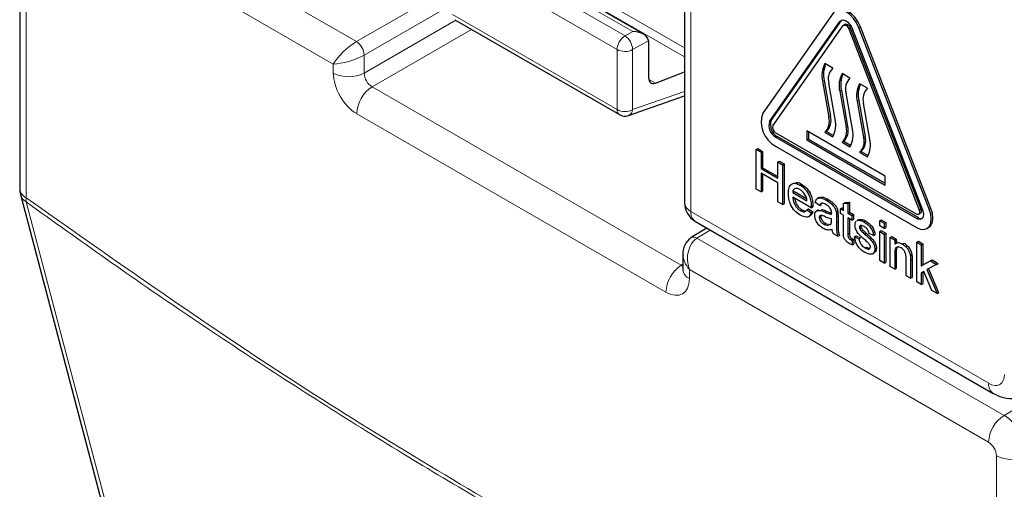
# Paper-space layout 'Blatt2' of a CAD drawing. Header units: millimetres. Extents: x 5 to 418, y 2 to 292.
# Tile 11 of 67: x 125.66 to 136.79, y 128.3 to 133.61. Entities that reach past the tile are written whole.
import ezdxf

# ---------------------------------------------------------------- set-up
doc = ezdxf.new("R2010")
doc.units = ezdxf.units.MM

psp = doc.layouts.new('Blatt2')

# ---------------------------------------------------------------- linework, layer by layer
at = {"color": 7, "linetype": 'Continuous', "lineweight": 18}
for p, q in [((125.998, 135.361), (129.468, 133.358)), ((125.736, 135.006), (125.736, 131.592)), ((129.206, 133.105), (125.824, 135.057)), ((130.536, 134.812), (133.176, 133.289)), ((130.51, 134.725), (133.176, 133.187)), ((133.249, 134.648), (133.249, 131.438)), ((132.593, 133.471), (130.731, 134.546)), ((130.644, 134.496), (132.504, 133.423)), ((132.414, 133.269), (130.554, 134.342)), ((129.468, 133.358), (130.518, 133.964)), ((130.518, 133.76), (129.557, 133.205)), ((130.554, 133.663), (132.414, 132.59)), ((129.557, 133.001), (130.593, 133.599)), ((134.933, 133.586), (134.951, 133.596)), ((130.77, 133.497), (129.645, 132.848)), ((132.504, 133.423), (132.593, 133.471)), ((135.032, 133.503), (135.05, 133.513)), ((135.147, 133.513), (135.165, 133.524)), ((132.77, 133.366), (132.589, 133.268)), ((129.557, 133.205), (129.557, 133.001)), ((132.414, 132.59), (132.414, 133.269)), ((132.589, 133.268), (132.589, 132.589)), ((129.206, 133.003), (129.206, 133.105)), ((132.771, 132.934), (132.847, 132.89)), ((134.754, 132.92), (134.737, 132.91)), ((129.645, 132.848), (133.14, 130.83)), ((132.589, 132.589), (133.176, 132.796)), ((134.949, 132.808), (134.931, 132.798)), ((135.147, 132.694), (135.129, 132.683)), ((132.966, 130.526), (129.472, 132.543)), ((134.137, 132.454), (134.155, 132.465)), ((134.825, 132.514), (134.807, 132.503)), ((135.02, 132.401), (135.002, 132.391)), ((134.206, 132.277), (134.224, 132.287)), ((135.217, 132.287), (135.2, 132.277)), ((133.249, 131.438), (136.614, 129.495)), ((134.756, 131.433), (134.774, 131.443)), ((135.828, 131.453), (135.846, 131.463)), ((135.943, 131.463), (135.96, 131.473)), ((134.894, 131.378), (134.911, 131.389)), ((134.894, 131.308), (134.911, 131.318)), ((135.797, 131.358), (135.815, 131.369)), ((133.465, 131.228), (133.317, 131.137)), ((133.317, 131.137), (136.787, 129.133)), ((135.023, 131.181), (135.041, 131.191)), ((135.552, 130.962), (135.569, 130.972)), ((135.731, 130.883), (135.749, 130.893)), ((133.14, 130.83), (133.158, 130.842)), ((136.613, 128.829), (133.231, 130.781)), ((133.231, 130.781), (133.231, 130.679)), ((136.787, 129.133), (138.808, 130.3)), ((136.702, 125.261), (136.702, 128.676))]:
    psp.add_line(p, q, dxfattribs=at)
at = {"color": 7, "linetype": 'Continuous', "lineweight": 25}
for p, q in [((125.663, 135.108), (125.663, 131.694)), ((133.176, 134.75), (133.176, 131.54)), ((132.717, 133.441), (130.73, 134.588)), ((134.856, 133.681), (134.061, 132.55)), ((130.58, 133.606), (132.44, 132.533)), ((134.137, 132.454), (134.933, 133.586)), ((134.155, 132.465), (134.951, 133.596)), ((134.176, 132.407), (134.971, 133.539)), ((134.951, 133.596), (134.955, 133.602)), ((134.995, 133.554), (134.977, 133.544)), ((135.032, 133.503), (135.828, 131.453)), ((135.05, 133.513), (135.846, 131.463)), ((135.071, 133.507), (135.866, 131.456)), ((135.943, 131.463), (135.147, 133.513)), ((135.96, 131.473), (135.165, 133.524)), ((132.77, 133.366), (132.77, 132.949)), ((134.852, 133.058), (134.763, 133.109)), ((132.847, 132.89), (133.176, 133.017)), ((135.046, 132.945), (134.958, 132.996)), ((134.737, 132.91), (134.807, 132.503)), ((134.754, 132.92), (134.825, 132.514)), ((134.878, 132.481), (134.807, 132.887)), ((135.244, 132.831), (135.156, 132.882)), ((134.931, 132.798), (135.002, 132.391)), ((134.949, 132.808), (135.02, 132.401)), ((135.073, 132.369), (135.002, 132.775)), ((132.543, 132.523), (133.176, 132.745)), ((135.129, 132.683), (135.2, 132.277)), ((135.147, 132.694), (135.217, 132.287)), ((135.271, 132.254), (135.2, 132.661)), ((135.797, 131.409), (134.206, 132.328)), ((135.444, 131.838), (134.56, 132.348)), ((134.56, 132.348), (134.56, 132.246)), ((134.578, 132.338), (134.578, 132.256)), ((134.781, 132.343), (134.763, 132.333)), ((134.763, 132.333), (134.852, 132.282)), ((134.781, 132.343), (134.861, 132.297)), ((135.797, 131.358), (134.206, 132.277)), ((135.815, 131.369), (134.224, 132.287)), ((134.578, 132.256), (134.56, 132.246)), ((134.56, 132.246), (135.444, 131.736)), ((134.578, 132.256), (135.444, 131.756)), ((134.975, 132.231), (134.958, 132.221)), ((134.958, 132.221), (135.046, 132.17)), ((134.975, 132.231), (135.055, 132.185)), ((133.986, 132.139), (134.004, 132.149)), ((133.986, 131.689), (133.986, 132.139)), ((133.986, 132.139), (134.041, 132.107)), ((134.004, 132.149), (134.059, 132.117)), ((134.041, 132.107), (134.059, 132.117)), ((134.041, 132.107), (134.041, 131.923)), ((134.059, 132.117), (134.059, 131.933)), ((134.206, 132.175), (135.797, 131.256)), ((135.173, 132.117), (135.156, 132.106)), ((135.156, 132.106), (135.244, 132.055)), ((135.173, 132.117), (135.253, 132.071)), ((134.23, 131.998), (134.248, 132.008)), ((134.23, 131.813), (134.23, 131.998)), ((134.23, 131.998), (134.285, 131.966)), ((134.248, 132.008), (134.303, 131.976)), ((134.285, 131.966), (134.303, 131.976)), ((134.303, 131.976), (134.303, 131.527)), ((134.041, 131.923), (134.059, 131.933)), ((134.041, 131.923), (134.23, 131.813)), ((134.23, 131.761), (134.041, 131.871)), ((134.041, 131.871), (134.041, 131.658)), ((134.059, 131.933), (134.23, 131.834)), ((134.285, 131.966), (134.285, 131.517)), ((134.059, 131.861), (134.059, 131.668)), ((134.23, 131.548), (134.23, 131.761)), ((135.444, 131.736), (135.444, 131.838)), ((134.041, 131.658), (133.986, 131.689)), ((134.041, 131.658), (134.059, 131.668)), ((134.4, 131.652), (134.418, 131.662)), ((134.4, 131.652), (134.559, 131.56)), ((134.418, 131.662), (134.555, 131.583)), ((134.481, 131.737), (134.499, 131.748)), ((125.671, 131.63), (128.049, 122.634)), ((134.285, 131.517), (134.23, 131.548)), ((134.609, 131.48), (134.4, 131.6)), ((134.704, 131.505), (134.654, 131.54)), ((134.698, 131.596), (134.678, 131.584)), ((134.729, 131.532), (134.722, 131.515)), ((134.783, 131.563), (134.801, 131.574)), ((134.973, 131.528), (134.991, 131.538)), ((134.973, 131.528), (135.023, 131.532)), ((134.991, 131.538), (135.041, 131.542)), ((135.023, 131.532), (135.041, 131.542)), ((135.023, 131.532), (135.023, 131.419)), ((135.041, 131.542), (135.041, 131.429)), ((134.285, 131.517), (134.303, 131.527)), ((134.485, 131.448), (134.503, 131.458)), ((134.559, 131.457), (134.577, 131.467)), ((134.559, 131.457), (134.608, 131.423)), ((134.577, 131.467), (134.625, 131.433)), ((134.608, 131.423), (134.625, 131.433)), ((134.609, 131.494), (134.627, 131.504)), ((134.609, 131.48), (134.627, 131.49)), ((134.69, 131.456), (134.67, 131.445)), ((134.704, 131.505), (134.722, 131.515)), ((134.715, 131.449), (134.733, 131.459)), ((134.891, 131.429), (134.909, 131.439)), ((134.938, 131.468), (134.956, 131.478)), ((134.938, 131.416), (134.938, 131.468)), ((134.938, 131.468), (134.973, 131.448)), ((134.956, 131.478), (134.973, 131.468)), ((134.973, 131.448), (134.973, 131.528)), ((135.023, 131.419), (135.041, 131.429)), ((135.023, 131.419), (135.068, 131.393)), ((135.041, 131.429), (135.086, 131.403)), ((133.301, 131.323), (136.665, 129.381)), ((134.577, 131.38), (134.597, 131.391)), ((134.699, 131.368), (134.717, 131.378)), ((134.838, 131.336), (134.839, 131.353)), ((134.894, 131.378), (134.894, 131.308)), ((134.911, 131.389), (134.911, 131.318)), ((134.973, 131.396), (134.938, 131.416)), ((134.973, 131.212), (134.973, 131.396)), ((135.068, 131.341), (135.023, 131.367)), ((135.023, 131.367), (135.023, 131.181)), ((135.041, 131.357), (135.041, 131.191)), ((135.068, 131.393), (135.086, 131.403)), ((135.068, 131.393), (135.068, 131.341)), ((135.068, 131.341), (135.086, 131.351)), ((135.086, 131.403), (135.086, 131.351)), ((135.143, 131.344), (135.124, 131.333)), ((135.127, 131.332), (135.134, 131.338)), ((135.134, 131.338), (135.152, 131.348)), ((135.145, 131.343), (135.152, 131.348)), ((135.204, 131.32), (135.221, 131.331)), ((135.382, 131.333), (135.4, 131.343)), ((135.382, 131.333), (135.432, 131.304)), ((135.382, 131.275), (135.382, 131.333)), ((135.4, 131.343), (135.45, 131.314)), ((135.432, 131.304), (135.45, 131.314)), ((135.45, 131.314), (135.45, 131.256)), ((135.822, 131.407), (135.84, 131.417)), ((133.428, 131.25), (133.252, 131.142)), ((134.754, 131.292), (134.771, 131.303)), ((134.754, 131.292), (134.803, 131.279)), ((134.771, 131.303), (134.82, 131.289)), ((134.818, 131.288), (134.831, 131.295)), ((135.153, 131.261), (135.17, 131.271)), ((135.158, 131.24), (135.176, 131.251)), ((135.174, 131.218), (135.192, 131.228)), ((135.432, 131.246), (135.382, 131.275)), ((135.382, 131.212), (135.4, 131.222)), ((135.382, 131.212), (135.432, 131.183)), ((135.382, 130.884), (135.382, 131.212)), ((135.4, 131.222), (135.45, 131.193)), ((135.432, 131.304), (135.432, 131.246)), ((135.432, 131.246), (135.45, 131.256)), ((135.916, 131.244), (135.934, 131.255)), ((134.909, 131.157), (134.859, 131.186)), ((134.909, 131.157), (134.926, 131.167)), ((135.049, 131.122), (135.066, 131.132)), ((135.068, 131.112), (135.086, 131.123)), ((135.068, 131.112), (135.073, 131.061)), ((135.086, 131.123), (135.091, 131.071)), ((135.098, 131.151), (135.116, 131.161)), ((135.098, 131.151), (135.148, 131.128)), ((135.116, 131.161), (135.166, 131.138)), ((135.148, 131.128), (135.166, 131.138)), ((135.212, 131.183), (135.23, 131.194)), ((135.312, 131.166), (135.263, 131.189)), ((135.312, 131.166), (135.33, 131.176)), ((135.432, 131.183), (135.45, 131.193)), ((135.432, 131.183), (135.432, 130.855)), ((135.45, 131.193), (135.45, 130.865)), ((135.502, 131.143), (135.52, 131.153)), ((135.502, 130.814), (135.502, 131.143)), ((135.502, 131.143), (135.552, 131.114)), ((135.52, 131.153), (135.569, 131.124)), ((135.552, 131.114), (135.569, 131.124)), ((135.552, 131.114), (135.552, 131.068)), ((135.583, 131.09), (135.563, 131.078)), ((135.569, 131.124), (135.569, 131.082)), ((135.802, 131.09), (135.82, 131.101)), ((135.802, 130.641), (135.802, 131.09)), ((135.802, 131.09), (135.852, 131.062)), ((135.82, 131.101), (135.869, 131.072)), ((135.073, 131.061), (135.091, 131.071)), ((135.217, 131.025), (135.234, 131.035)), ((135.327, 131.014), (135.345, 131.024)), ((135.638, 131.07), (135.656, 131.08)), ((135.852, 131.062), (135.869, 131.072)), ((135.852, 131.062), (135.852, 130.823)), ((135.869, 131.072), (135.869, 130.834)), ((133.158, 130.955), (133.158, 130.781)), ((135.3, 130.958), (135.32, 130.97)), ((135.432, 130.855), (135.382, 130.884)), ((135.432, 130.855), (135.45, 130.865)), ((135.552, 130.962), (135.552, 130.786)), ((135.569, 130.972), (135.569, 130.796)), ((135.681, 130.711), (135.681, 130.907)), ((135.729, 130.938), (135.746, 130.948)), ((135.731, 130.883), (135.731, 130.682)), ((135.749, 130.893), (135.749, 130.692)), ((135.852, 130.823), (135.956, 130.88)), ((135.869, 130.834), (135.974, 130.891)), ((135.956, 130.88), (135.974, 130.891)), ((135.956, 130.88), (136.025, 130.84)), ((135.974, 130.891), (136.043, 130.851)), ((135.552, 130.786), (135.502, 130.814)), ((135.552, 130.786), (135.569, 130.796)), ((135.852, 130.823), (135.869, 130.834)), ((135.88, 130.761), (135.852, 130.745)), ((135.869, 130.755), (135.869, 130.623)), ((135.972, 130.543), (135.88, 130.761)), ((136.025, 130.84), (135.916, 130.781)), ((135.916, 130.781), (136.03, 130.509)), ((135.934, 130.79), (136.048, 130.52)), ((136.025, 130.84), (136.043, 130.851)), ((135.731, 130.682), (135.681, 130.711)), ((135.731, 130.682), (135.749, 130.692)), ((135.852, 130.612), (135.802, 130.641)), ((135.852, 130.745), (135.852, 130.612)), ((135.852, 130.612), (135.869, 130.623)), ((136.03, 130.509), (135.972, 130.543)), ((136.03, 130.509), (136.048, 130.52))]:
    psp.add_line(p, q, dxfattribs=at)
at = {"color": 7, "linetype": 'Continuous', "lineweight": 25, "flags": 128}
for points in [[(135.147, 133.513), (135.121, 133.569), (135.086, 133.62), (135.045, 133.663), (135.002, 133.694), (134.958, 133.713), (134.918, 133.717), (134.883, 133.706), (134.856, 133.681)], [(135.165, 133.524), (135.138, 133.579), (135.104, 133.63), (135.063, 133.673), (135.02, 133.705), (134.976, 133.723), (134.936, 133.727), (134.901, 133.716)], [(134.933, 133.586), (134.946, 133.598), (134.962, 133.603), (134.981, 133.601), (135.002, 133.592), (135.022, 133.577), (135.042, 133.557), (135.058, 133.533), (135.071, 133.507)], [(134.971, 133.539), (134.977, 133.544), (134.984, 133.546), (134.993, 133.545), (135.002, 133.541), (135.011, 133.535), (135.02, 133.526), (135.027, 133.515), (135.032, 133.503)], [(134.995, 133.554), (135.002, 133.556), (135.01, 133.555), (135.02, 133.552), (135.029, 133.545), (135.037, 133.536), (135.045, 133.525), (135.05, 133.513)], [(135.797, 131.256), (135.841, 131.238), (135.881, 131.234), (135.916, 131.244), (135.943, 131.269), (135.96, 131.306), (135.965, 131.353), (135.96, 131.407), (135.943, 131.463)], [(135.866, 131.456), (135.874, 131.43), (135.877, 131.404), (135.874, 131.382), (135.866, 131.364), (135.854, 131.353), (135.837, 131.348), (135.818, 131.35), (135.797, 131.358)], [(135.828, 131.453), (135.832, 131.441), (135.833, 131.43), (135.832, 131.42), (135.828, 131.412), (135.822, 131.407), (135.815, 131.405), (135.807, 131.405), (135.797, 131.409)], [(135.846, 131.463), (135.849, 131.451), (135.85, 131.44), (135.849, 131.43), (135.846, 131.422), (135.84, 131.417), (135.84, 131.417)], [(135.934, 131.255), (135.934, 131.255), (135.96, 131.279), (135.977, 131.317), (135.983, 131.363), (135.977, 131.417), (135.96, 131.473)]]:
    psp.add_lwpolyline(points, dxfattribs=at)
at = {"color": 7, "linetype": 'Continuous', "lineweight": 18, "flags": 128}
psp.add_lwpolyline([(125.736, 131.546), (125.826, 131.205), (126.186, 129.843), (127.626, 124.395), (128.114, 122.55)], dxfattribs=at)
at = {"color": 7, "linetype": 'Continuous', "lineweight": 18}
for centre, radius, start, end in [((132.605, 133.26), 0.192, 121.9772, 177.4454), ((132.397, 133.263), 0.192, 1.4471, 56.2436), ((129.359, 133.193), 0.198, 3.5222, 56.4778), ((132.502, 133.44), 0.193, 242.6565, 296.7662), ((129.383, 133.345), 0.385, 242.6565, 296.7662), ((129.856, 132.526), 0.385, 123.2297, 177.3477), ((132.476, 132.584), 0.0628, 174.3555, 234.3323), ((132.502, 132.761), 0.193, 242.6565, 296.7662), ((132.512, 132.594), 0.0775, 294.3783, 356.6373), ((125.786, 131.705), 0.123, 185.0787, 246.2415), ((125.807, 131.668), 0.142, 195.7134, 239.8477), ((125.904, 131.57), 0.17, 172.5246, 188.0684), ((133.298, 131.551), 0.123, 185.0787, 246.2415), ((133.371, 131.424), 0.123, 173.763, 234.9248), ((133.28, 131.086), 0.0626, 54.4735, 116.3419), ((133.351, 130.508), 0.385, 123.2297, 177.3477), ((133.278, 130.79), 0.12, 184.1293, 247.1908), ((136.736, 129.482), 0.123, 173.7645, 234.9088), ((136.998, 128.811), 0.385, 123.2297, 177.3477), ((136.879, 129.018), 0.385, 242.6565, 296.7662)]:
    psp.add_arc(centre, radius, start, end, dxfattribs=at)
at = {"color": 7, "linetype": 'Continuous', "lineweight": 25}
for centre, radius, start, end in [((135.008, 132.975), 0.279, 151.2948, 193.471), ((135.038, 132.985), 0.291, 156.0079, 192.994), ((134.969, 132.936), 0.169, 134.1226, 196.8042), ((135.202, 132.862), 0.279, 151.2948, 193.471), ((135.232, 132.873), 0.291, 156.0079, 192.994), ((135.164, 132.824), 0.169, 134.1226, 196.8042), ((135.4, 132.748), 0.279, 151.2948, 193.471), ((135.43, 132.759), 0.291, 156.0079, 192.994), ((135.362, 132.71), 0.169, 134.1226, 196.8042), ((132.502, 132.641), 0.125, 240.0027, 289.3798), ((134.357, 132.449), 0.313, 161.2216, 241.1898), ((134.278, 132.407), 0.148, 161.2216, 241.1898), ((134.295, 132.417), 0.148, 161.2216, 241.1898), ((134.645, 132.454), 0.169, 314.1226, 16.8042), ((134.663, 132.465), 0.169, 314.1226, 16.8042), ((134.607, 132.416), 0.279, 331.2948, 13.471), ((134.238, 132.386), 0.0659, 161.2216, 241.1898), ((134.84, 132.342), 0.169, 314.1226, 16.8042), ((134.858, 132.352), 0.169, 314.1226, 16.8042), ((134.802, 132.304), 0.279, 331.2948, 13.471), ((135.038, 132.228), 0.169, 314.1226, 16.8042), ((135.055, 132.238), 0.169, 314.1226, 16.8042), ((134.999, 132.189), 0.279, 331.2948, 13.471), ((125.913, 131.694), 0.25, 180, 194.8064), ((133.426, 131.54), 0.25, 180, 240.0027), ((135.85, 131.419), 0.061, 235.5354, 281.5607)]:
    psp.add_arc(centre, radius, start, end, dxfattribs=at)
for centre, major_axis, ratio, start_param, end_param in [((132.592, 133.368), (0.178, -0.003), 0.577293, 0.017527, 1.570871), ((132.682, 133.417), (-0.063, 0.108), 0.577206, 3.92692, 3.944678), ((132.86, 132.999), (0.064, 0.107), 0.587369, 2.36515, 3.78643)]:
    psp.add_ellipse(centre, major_axis=major_axis, ratio=ratio, start_param=start_param, end_param=end_param, dxfattribs=at)
at = {"color": 7, "linetype": 'Continuous', "lineweight": 18}
for centre, major_axis, ratio, start_param, end_param in [((129.383, 133.207), (0.192, 0.177), 0.264838, 0.885369, 2.438712), ((129.383, 133.207), (0.249, 0.078), 0.264711, 3.844438, 5.397781), ((129.472, 132.85), (-0.187, 0.325), 0.577557, 0.785632, 2.356124), ((129.648, 132.952), (-0.062, 0.108), 0.618558, 0.785635, 2.356127), ((133.408, 130.883), (-0.033, 0.274), 0.71152, 0.311367, 1.86471), ((133.408, 130.883), (0.22, -0.166), 0.711499, 3.664378, 4.418325), ((133.143, 130.934), (-0.056, 0.112), 0.575107, 2.391031, 2.605162), ((132.966, 130.832), (-0.188, 0.325), 0.577206, 2.356428, 3.92692), ((136.614, 129.699), (-0.125, 0.217), 0.577206, 2.356428, 3.92692), ((136.79, 128.829), (-0.187, 0.325), 0.56389, 3.927223, 5.497715), ((136.613, 128.727), (-0.062, 0.108), 0.577557, 3.927224, 5.497716)]:
    psp.add_ellipse(centre, major_axis=major_axis, ratio=ratio, start_param=start_param, end_param=end_param, dxfattribs=at)
at = {"color": 7, "linetype": 'Continuous', "lineweight": 25}
for points, knots in [([(134.35, 131.641), (134.351, 131.664), (134.354, 131.711), (134.385, 131.753), (134.432, 131.761), (134.465, 131.745), (134.481, 131.737)], [0, 0, 0, 0, 0.280748, 0.559775, 0.779666, 1, 1, 1, 1]), ([(134.433, 131.764), (134.439, 131.765), (134.458, 131.77), (134.482, 131.757), (134.499, 131.748)], [0, 0, 0, 0, 0.29546, 1, 1, 1, 1]), ([(134.484, 131.396), (134.463, 131.411), (134.421, 131.439), (134.374, 131.512), (134.353, 131.582), (134.351, 131.621), (134.35, 131.641)], [0, 0, 0, 0, 0.279952, 0.558661, 0.778994, 1, 1, 1, 1]), ([(134.481, 131.686), (134.47, 131.691), (134.448, 131.702), (134.421, 131.697), (134.404, 131.68), (134.401, 131.661), (134.4, 131.652)], [0, 0, 0, 0, 0.28019, 0.559728, 0.779642, 1, 1, 1, 1]), ([(134.481, 131.737), (134.502, 131.723), (134.543, 131.693), (134.587, 131.62), (134.607, 131.551), (134.609, 131.513), (134.609, 131.494)], [0, 0, 0, 0, 0.279366, 0.558398, 0.778885, 1, 1, 1, 1]), ([(134.541, 131.624), (134.531, 131.638), (134.514, 131.665), (134.491, 131.679), (134.481, 131.686)], [0, 0, 0, 0, 0.558512, 1, 1, 1, 1]), ([(134.499, 131.748), (134.52, 131.733), (134.561, 131.704), (134.605, 131.63), (134.625, 131.562), (134.626, 131.523), (134.627, 131.504)], [0, 0, 0, 0, 0.279366, 0.558398, 0.778885, 1, 1, 1, 1]), ([(134.4, 131.6), (134.401, 131.584), (134.405, 131.553), (134.425, 131.505), (134.454, 131.468), (134.475, 131.454), (134.485, 131.448)], [0, 0, 0, 0, 0.280633, 0.559687, 0.779661, 1, 1, 1, 1]), ([(134.421, 131.588), (134.422, 131.58), (134.425, 131.555), (134.443, 131.516), (134.472, 131.478), (134.492, 131.465), (134.503, 131.458)], [0, 0, 0, 0, 0.171818, 0.493083, 0.746331, 1, 1, 1, 1]), ([(134.559, 131.56), (134.558, 131.572), (134.556, 131.593), (134.546, 131.614), (134.541, 131.624)], [0, 0, 0, 0, 0.560674, 1, 1, 1, 1]), ([(134.654, 131.54), (134.659, 131.555), (134.668, 131.585), (134.717, 131.597), (134.758, 131.576), (134.783, 131.563)], [0, 0, 0, 0, 0.28043, 0.559303, 1, 1, 1, 1]), ([(134.699, 131.592), (134.708, 131.596), (134.736, 131.609), (134.775, 131.588), (134.801, 131.574)], [0, 0, 0, 0, 0.3238372, 1, 1, 1, 1]), ([(134.774, 131.517), (134.766, 131.521), (134.749, 131.53), (134.725, 131.535), (134.711, 131.523), (134.706, 131.511), (134.704, 131.505)], [0, 0, 0, 0, 0.280855, 0.559751, 0.7795, 1, 1, 1, 1]), ([(134.783, 131.563), (134.809, 131.547), (134.845, 131.524), (134.882, 131.468), (134.888, 131.442), (134.891, 131.429)], [0, 0, 0, 0, 0.559253, 0.779195, 1, 1, 1, 1]), ([(134.801, 131.574), (134.827, 131.557), (134.863, 131.534), (134.9, 131.478), (134.906, 131.452), (134.909, 131.439)], [0, 0, 0, 0, 0.559253, 0.779195, 1, 1, 1, 1]), ([(134.608, 131.423), (134.602, 131.41), (134.591, 131.383), (134.547, 131.367), (134.508, 131.385), (134.484, 131.396)], [0, 0, 0, 0, 0.280613, 0.560833, 1, 1, 1, 1]), ([(134.485, 131.448), (134.493, 131.443), (134.511, 131.434), (134.54, 131.432), (134.552, 131.447), (134.559, 131.457)], [0, 0, 0, 0, 0.281282, 0.561906, 1, 1, 1, 1]), ([(134.503, 131.458), (134.511, 131.453), (134.527, 131.445), (134.54, 131.445), (134.546, 131.445)], [0, 0, 0, 0, 0.5684026, 1, 1, 1, 1]), ([(134.625, 131.433), (134.621, 131.418), (134.614, 131.4), (134.599, 131.395), (134.595, 131.394)], [0, 0, 0, 0, 0.776004, 1, 1, 1, 1]), ([(134.609, 131.494), (134.609, 131.491), (134.609, 131.487), (134.609, 131.482), (134.609, 131.48)], [0, 0, 0, 0, 0.559999, 1, 1, 1, 1]), ([(134.627, 131.504), (134.627, 131.502), (134.627, 131.497), (134.627, 131.492), (134.627, 131.49)], [0, 0, 0, 0, 0.559999, 1, 1, 1, 1]), ([(134.649, 131.394), (134.65, 131.405), (134.652, 131.428), (134.674, 131.453), (134.7, 131.45), (134.715, 131.449)], [0, 0, 0, 0, 0.280458, 0.560983, 1, 1, 1, 1]), ([(134.715, 131.449), (134.723, 131.446), (134.736, 131.442), (134.75, 131.436), (134.756, 131.433)], [0, 0, 0, 0, 0.5599184, 1, 1, 1, 1]), ([(134.733, 131.459), (134.741, 131.456), (134.754, 131.452), (134.768, 131.446), (134.774, 131.443)], [0, 0, 0, 0, 0.5599184, 1, 1, 1, 1]), ([(134.756, 131.433), (134.772, 131.427), (134.8, 131.415), (134.827, 131.408), (134.838, 131.405)], [0, 0, 0, 0, 0.560185, 1, 1, 1, 1]), ([(134.826, 131.469), (134.817, 131.481), (134.801, 131.501), (134.782, 131.512), (134.774, 131.517)], [0, 0, 0, 0, 0.557871, 1, 1, 1, 1]), ([(134.774, 131.443), (134.79, 131.437), (134.812, 131.427), (134.833, 131.421), (134.84, 131.419)], [0, 0, 0, 0, 0.701958, 1, 1, 1, 1]), ([(134.839, 131.418), (134.839, 131.427), (134.838, 131.444), (134.83, 131.462), (134.826, 131.469)], [0, 0, 0, 0, 0.561903, 1, 1, 1, 1]), ([(134.838, 131.405), (134.839, 131.407), (134.839, 131.412), (134.839, 131.416), (134.839, 131.418)], [0, 0, 0, 0, 0.560023, 1, 1, 1, 1]), ([(134.891, 131.429), (134.892, 131.419), (134.894, 131.402), (134.894, 131.386), (134.894, 131.378)], [0, 0, 0, 0, 0.559817, 1, 1, 1, 1]), ([(134.909, 131.439), (134.91, 131.43), (134.911, 131.412), (134.911, 131.396), (134.911, 131.389)], [0, 0, 0, 0, 0.559817, 1, 1, 1, 1]), ([(134.742, 131.247), (134.729, 131.256), (134.703, 131.272), (134.671, 131.313), (134.652, 131.357), (134.65, 131.381), (134.649, 131.394)], [0, 0, 0, 0, 0.280815, 0.55969, 0.779696, 1, 1, 1, 1]), ([(134.764, 131.378), (134.749, 131.385), (134.732, 131.393), (134.713, 131.392), (134.705, 131.388), (134.7, 131.38), (134.699, 131.372), (134.699, 131.368)], [0, 0, 0, 0, 0.50028, 0.625326, 0.750269, 0.875147, 1, 1, 1, 1]), ([(134.699, 131.368), (134.7, 131.362), (134.701, 131.351), (134.709, 131.333), (134.727, 131.31), (134.742, 131.3), (134.754, 131.292)], [0, 0, 0, 0, 0.186565, 0.373467, 0.560613, 1, 1, 1, 1]), ([(134.72, 131.392), (134.719, 131.391), (134.717, 131.388), (134.717, 131.382), (134.717, 131.378)], [0, 0, 0, 0, 0.239444, 1, 1, 1, 1]), ([(134.717, 131.378), (134.717, 131.373), (134.718, 131.361), (134.727, 131.343), (134.744, 131.32), (134.76, 131.31), (134.771, 131.303)], [0, 0, 0, 0, 0.186565, 0.373467, 0.560613, 1, 1, 1, 1]), ([(134.839, 131.353), (134.825, 131.356), (134.8, 131.362), (134.775, 131.373), (134.764, 131.378)], [0, 0, 0, 0, 0.55976, 1, 1, 1, 1]), ([(134.831, 131.295), (134.834, 131.302), (134.838, 131.314), (134.838, 131.329), (134.838, 131.336)], [0, 0, 0, 0, 0.558995, 1, 1, 1, 1]), ([(134.894, 131.308), (134.894, 131.292), (134.894, 131.265), (134.895, 131.226), (134.898, 131.193), (134.905, 131.169), (134.909, 131.157)], [0, 0, 0, 0, 0.340206, 0.560339, 0.780175, 1, 1, 1, 1]), ([(134.911, 131.318), (134.911, 131.302), (134.911, 131.275), (134.912, 131.237), (134.916, 131.203), (134.923, 131.179), (134.926, 131.167)], [0, 0, 0, 0, 0.340206, 0.560339, 0.780175, 1, 1, 1, 1]), ([(135.103, 131.283), (135.104, 131.3), (135.105, 131.317), (135.114, 131.323), (135.115, 131.324)], [0, 0, 0, 0, 0.941621, 1, 1, 1, 1]), ([(135.134, 131.338), (135.146, 131.338), (135.168, 131.339), (135.193, 131.326), (135.204, 131.32)], [0, 0, 0, 0, 0.558938, 1, 1, 1, 1]), ([(135.152, 131.348), (135.164, 131.348), (135.186, 131.349), (135.211, 131.336), (135.221, 131.331)], [0, 0, 0, 0, 0.558938, 1, 1, 1, 1]), ([(135.204, 131.32), (135.218, 131.311), (135.246, 131.293), (135.283, 131.254), (135.306, 131.207), (135.31, 131.179), (135.312, 131.166)], [0, 0, 0, 0, 0.280737, 0.560427, 0.77945, 1, 1, 1, 1]), ([(135.221, 131.331), (135.235, 131.322), (135.263, 131.304), (135.301, 131.265), (135.324, 131.217), (135.328, 131.19), (135.33, 131.176)], [0, 0, 0, 0, 0.280737, 0.560427, 0.77945, 1, 1, 1, 1]), ([(134.844, 131.235), (134.827, 131.23), (134.796, 131.221), (134.759, 131.239), (134.742, 131.247)], [0, 0, 0, 0, 0.559971, 1, 1, 1, 1]), ([(134.859, 131.186), (134.855, 131.195), (134.848, 131.212), (134.845, 131.228), (134.844, 131.235)], [0, 0, 0, 0, 0.559697, 1, 1, 1, 1]), ([(135.038, 131.077), (135.03, 131.081), (135.014, 131.091), (134.992, 131.114), (134.97, 131.16), (134.972, 131.19), (134.973, 131.212)], [0, 0, 0, 0, 0.187433, 0.373821, 0.559462, 1, 1, 1, 1]), ([(135.214, 131.117), (135.188, 131.139), (135.157, 131.167), (135.124, 131.21), (135.108, 131.243), (135.105, 131.267), (135.103, 131.283)], [0, 0, 0, 0, 0.5013208, 0.6265921, 0.7518172, 1, 1, 1, 1]), ([(135.207, 131.267), (135.195, 131.273), (135.177, 131.283), (135.16, 131.278), (135.154, 131.27), (135.153, 131.264), (135.153, 131.261)], [0, 0, 0, 0, 0.49977, 0.749095, 0.874592, 1, 1, 1, 1]), ([(135.153, 131.261), (135.153, 131.257), (135.154, 131.25), (135.157, 131.243), (135.158, 131.24)], [0, 0, 0, 0, 0.559236, 1, 1, 1, 1]), ([(135.158, 131.24), (135.161, 131.236), (135.166, 131.227), (135.172, 131.221), (135.174, 131.218)], [0, 0, 0, 0, 0.5590842, 1, 1, 1, 1]), ([(135.172, 131.28), (135.172, 131.28), (135.171, 131.278), (135.171, 131.274), (135.17, 131.271)], [0, 0, 0, 0, 0.020673, 1, 1, 1, 1]), ([(135.17, 131.271), (135.171, 131.267), (135.171, 131.261), (135.174, 131.254), (135.176, 131.251)], [0, 0, 0, 0, 0.559236, 1, 1, 1, 1]), ([(135.174, 131.218), (135.181, 131.211), (135.194, 131.2), (135.207, 131.188), (135.212, 131.183)], [0, 0, 0, 0, 0.559965, 1, 1, 1, 1]), ([(135.176, 131.251), (135.178, 131.246), (135.183, 131.238), (135.189, 131.231), (135.192, 131.228)], [0, 0, 0, 0, 0.5590842, 1, 1, 1, 1]), ([(135.192, 131.228), (135.199, 131.221), (135.212, 131.21), (135.224, 131.199), (135.23, 131.194)], [0, 0, 0, 0, 0.559965, 1, 1, 1, 1]), ([(135.263, 131.189), (135.261, 131.198), (135.257, 131.216), (135.237, 131.247), (135.219, 131.259), (135.207, 131.267)], [0, 0, 0, 0, 0.280304, 0.560237, 1, 1, 1, 1]), ([(133.252, 131.142), (133.234, 131.127), (133.197, 131.098), (133.167, 131.034), (133.155, 130.981), (133.159, 130.951), (133.16, 130.945)], [0, 0, 0, 0, 0.309312, 0.603282, 0.923148, 1, 1, 1, 1]), ([(135.023, 131.181), (135.023, 131.17), (135.022, 131.157), (135.03, 131.14), (135.037, 131.129), (135.044, 131.125), (135.049, 131.122)], [0, 0, 0, 0, 0.499596, 0.625239, 0.750354, 1, 1, 1, 1]), ([(135.041, 131.191), (135.04, 131.181), (135.039, 131.168), (135.047, 131.15), (135.055, 131.14), (135.062, 131.135), (135.066, 131.132)], [0, 0, 0, 0, 0.499596, 0.625239, 0.750354, 1, 1, 1, 1]), ([(135.049, 131.122), (135.052, 131.12), (135.059, 131.117), (135.065, 131.114), (135.068, 131.112)], [0, 0, 0, 0, 0.5599652, 1, 1, 1, 1]), ([(135.066, 131.132), (135.07, 131.13), (135.076, 131.127), (135.083, 131.124), (135.086, 131.123)], [0, 0, 0, 0, 0.5599652, 1, 1, 1, 1]), ([(135.216, 130.974), (135.2, 130.984), (135.169, 131.003), (135.129, 131.052), (135.106, 131.105), (135.101, 131.136), (135.098, 131.151)], [0, 0, 0, 0, 0.2807392, 0.5592969, 0.7793109, 1, 1, 1, 1]), ([(135.148, 131.128), (135.15, 131.117), (135.154, 131.094), (135.178, 131.051), (135.202, 131.035), (135.217, 131.025)], [0, 0, 0, 0, 0.281314, 0.561069, 1, 1, 1, 1]), ([(135.212, 131.183), (135.238, 131.161), (135.27, 131.133), (135.305, 131.089), (135.318, 131.064), (135.326, 131.037), (135.327, 131.022), (135.327, 131.014)], [0, 0, 0, 0, 0.500446, 0.625396, 0.750274, 0.875069, 1, 1, 1, 1]), ([(135.26, 131.073), (135.252, 131.082), (135.236, 131.097), (135.221, 131.111), (135.214, 131.117)], [0, 0, 0, 0, 0.559788, 1, 1, 1, 1]), ([(135.23, 131.194), (135.256, 131.171), (135.288, 131.143), (135.322, 131.099), (135.336, 131.074), (135.344, 131.048), (135.345, 131.032), (135.345, 131.024)], [0, 0, 0, 0, 0.500446, 0.625396, 0.750274, 0.875069, 1, 1, 1, 1]), ([(135.552, 131.068), (135.558, 131.073), (135.569, 131.084), (135.599, 131.088), (135.623, 131.077), (135.638, 131.07)], [0, 0, 0, 0, 0.280554, 0.560815, 1, 1, 1, 1]), ([(135.073, 131.061), (135.067, 131.063), (135.055, 131.067), (135.043, 131.074), (135.038, 131.077)], [0, 0, 0, 0, 0.560078, 1, 1, 1, 1]), ([(135.327, 131.014), (135.325, 130.998), (135.32, 130.966), (135.278, 130.945), (135.24, 130.963), (135.216, 130.974)], [0, 0, 0, 0, 0.279926, 0.560038, 1, 1, 1, 1]), ([(135.217, 131.025), (135.224, 131.021), (135.239, 131.013), (135.26, 131.01), (135.274, 131.018), (135.276, 131.03), (135.277, 131.037)], [0, 0, 0, 0, 0.2811877, 0.5609523, 0.7810946, 1, 1, 1, 1]), ([(135.234, 131.035), (135.242, 131.031), (135.256, 131.023), (135.268, 131.023), (135.273, 131.023)], [0, 0, 0, 0, 0.560785, 1, 1, 1, 1]), ([(135.277, 131.037), (135.277, 131.04), (135.277, 131.047), (135.271, 131.06), (135.264, 131.068), (135.26, 131.073)], [0, 0, 0, 0, 0.279757, 0.559839, 1, 1, 1, 1]), ([(135.345, 131.024), (135.343, 131.007), (135.341, 130.982), (135.324, 130.975), (135.318, 130.973)], [0, 0, 0, 0, 0.679034, 1, 1, 1, 1]), ([(135.624, 131.026), (135.616, 131.03), (135.599, 131.038), (135.577, 131.037), (135.553, 131.018), (135.552, 130.985), (135.552, 130.962)], [0, 0, 0, 0, 0.187273, 0.374362, 0.56054, 1, 1, 1, 1]), ([(135.59, 131.041), (135.586, 131.038), (135.569, 131.027), (135.569, 130.996), (135.569, 130.972)], [0, 0, 0, 0, 0.217533, 1, 1, 1, 1]), ([(135.681, 130.907), (135.681, 130.918), (135.681, 130.942), (135.671, 130.979), (135.648, 131.01), (135.632, 131.02), (135.624, 131.026)], [0, 0, 0, 0, 0.28168, 0.559785, 0.779587, 1, 1, 1, 1]), ([(135.638, 131.07), (135.65, 131.062), (135.673, 131.046), (135.703, 131.012), (135.722, 130.973), (135.726, 130.95), (135.729, 130.938)], [0, 0, 0, 0, 0.2802155, 0.5599712, 0.7796359, 1, 1, 1, 1]), ([(135.656, 131.08), (135.668, 131.072), (135.691, 131.056), (135.721, 131.022), (135.739, 130.983), (135.744, 130.96), (135.746, 130.948)], [0, 0, 0, 0, 0.2802155, 0.5599712, 0.7796359, 1, 1, 1, 1]), ([(135.729, 130.938), (135.73, 130.928), (135.731, 130.909), (135.731, 130.891), (135.731, 130.883)], [0, 0, 0, 0, 0.559791, 1, 1, 1, 1]), ([(135.746, 130.948), (135.747, 130.938), (135.749, 130.919), (135.749, 130.901), (135.749, 130.893)], [0, 0, 0, 0, 0.559791, 1, 1, 1, 1]), ([(133.158, 130.781), (133.157, 130.775), (133.157, 130.769), (133.158, 130.772), (133.158, 130.772)], [0, 0, 0, 0, 0.9119332, 1, 1, 1, 1]), ([(136.665, 129.381), (136.703, 129.363), (136.782, 129.325), (136.911, 129.315), (136.988, 129.348), (137.024, 129.362)], [0, 0, 0, 0, 0.333697, 0.697753, 1, 1, 1, 1])]:
    psp.add_open_spline(points, degree=3, knots=knots, dxfattribs=at)
at = {"color": 7, "linetype": 'Continuous', "lineweight": 18}
for points, knots in [([(125.736, 131.592), (126.65, 130.948), (128.482, 129.657), (131.235, 127.981), (133.982, 126.485), (135.794, 125.67), (136.702, 125.261)], [0, 0, 0, 0, 0.250822, 0.502682, 0.750834, 1, 1, 1, 1]), ([(136.714, 125.209), (135.809, 125.616), (133.994, 126.432), (131.861, 127.593), (130.024, 128.673), (128.485, 129.639), (126.953, 130.672), (126.039, 131.329), (125.736, 131.546)], [0, 0, 0, 0, 0.2481436, 0.4972894, 0.5811434, 0.7488807, 0.9169293, 1, 1, 1, 1])]:
    psp.add_open_spline(points, degree=3, knots=knots, dxfattribs=at)

doc.saveas('drawing.dxf')
